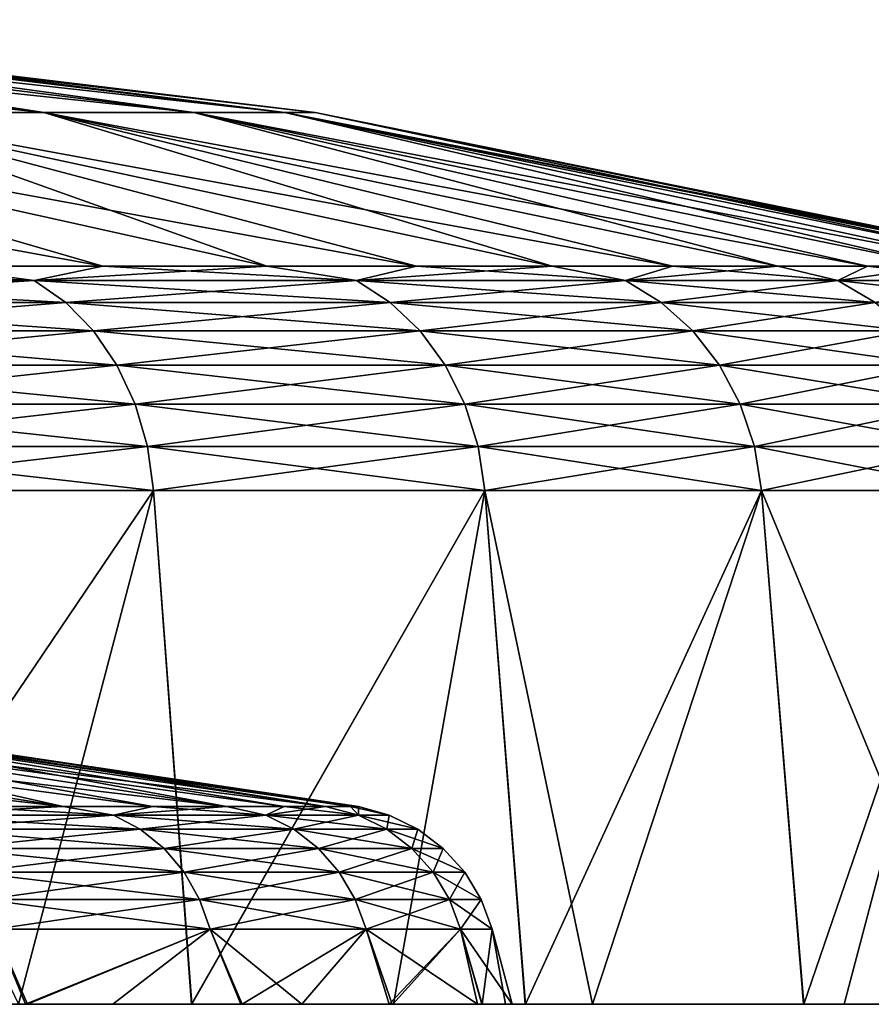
# Model space of a CAD drawing. Header units: millimetres. Extents: x -6.5 to 6.5, y -3 to 1.2.
# Tile 42 of 43: x 5 to 6, y 0 to 1.2. Entities that reach past the tile are written whole.
import ezdxf

# ---------------------------------------------------------------- set-up
doc = ezdxf.new("R2010")
doc.units = ezdxf.units.MM
doc.header["$LTSCALE"] = 65.185185
for name, color, linetype in [('1', 7, 'CONTINUOUS'), ('2', 7, 'CONTINUOUS'), ('3', 7, 'CONTINUOUS'), ('37', 7, 'CONTINUOUS'), ('38', 7, 'CONTINUOUS'), ('39', 7, 'CONTINUOUS'), ('4', 7, 'CONTINUOUS'), ('40', 7, 'CONTINUOUS'), ('5', 7, 'CONTINUOUS'), ('6', 7, 'CONTINUOUS'), ('7', 7, 'CONTINUOUS'), ('8', 7, 'CONTINUOUS'), ('9', 7, 'CONTINUOUS')]:
    doc.layers.add(name, color=color, linetype=linetype)

msp = doc.modelspace()

# ---------------------------------------------------------------- linework, layer by layer
at = {"layer": '1', "linetype": 'Continuous'}
for points in [[(4.9809, 0, -2.4627), (4.9442, 0.0886, -2.4831), (4.8996, 0, -2.6203), (4.9809, 0, -2.4627)], [(5.199, 0.0886, -1.8923), (4.9442, 0.0886, -2.4831), (4.9809, 0, -2.4627), (5.199, 0.0886, -1.8923)], [(5.2353, 0, -1.8618), (5.199, 0.0886, -1.8923), (4.9809, 0, -2.4627), (5.2353, 0, -1.8618)], [(5.3835, 0.0886, -1.2759), (5.199, 0.0886, -1.8923), (5.3075, 0, -1.6465), (5.3835, 0.0886, -1.2759)], [(5.3075, 0, -1.6465), (5.199, 0.0886, -1.8923), (5.2353, 0, -1.8618), (5.3075, 0, -1.6465)], [(5.4143, 0, -1.251), (5.3835, 0.0886, -1.2759), (5.3075, 0, -1.6465), (5.4143, 0, -1.251)], [(5.4953, 0.0886, -0.6423), (5.3835, 0.0886, -1.2759), (5.5151, 0, -0.6755), (5.4953, 0.0886, -0.6423)], [(5.5151, 0, -0.6755), (5.3835, 0.0886, -1.2759), (5.4143, 0, -1.251), (5.5151, 0, -0.6755)], [(5.5327, 0.0886), (5.4953, 0.0886, -0.6423), (5.5564, 0), (5.5327, 0.0886)], [(5.5564, 0), (5.4953, 0.0886, -0.6423), (5.5204, 0, -0.631), (5.5564, 0)], [(5.5204, 0, -0.631), (5.4953, 0.0886, -0.6423), (5.5151, 0, -0.6755), (5.5204, 0, -0.631)]]:
    msp.add_3dface(points, dxfattribs=at)
at = {"layer": '2', "linetype": 'Continuous'}
for points in [[(4.9833, 0, 2.4576), (4.6623, 0, 3.022), (4.9442, 0.0886, 2.4831), (4.9833, 0, 2.4576)], [(5.199, 0.0886, 1.8923), (4.9833, 0, 2.4576), (4.9442, 0.0886, 2.4831), (5.199, 0.0886, 1.8923)], [(5.0842, 0, 2.2414), (4.9833, 0, 2.4576), (5.199, 0.0886, 1.8923), (5.0842, 0, 2.2414)], [(5.2369, 0, 1.8575), (5.0842, 0, 2.2414), (5.199, 0.0886, 1.8923), (5.2369, 0, 1.8575)], [(5.3835, 0.0886, 1.2759), (5.2369, 0, 1.8575), (5.199, 0.0886, 1.8923), (5.3835, 0.0886, 1.2759)], [(5.4107, 0, 1.2669), (5.2369, 0, 1.8575), (5.3835, 0.0886, 1.2759), (5.4107, 0, 1.2669)], [(5.4953, 0.0886, 0.6423), (5.4107, 0, 1.2669), (5.3835, 0.0886, 1.2759), (5.4953, 0.0886, 0.6423)], [(5.4151, 0, 1.2479), (5.4107, 0, 1.2669), (5.4953, 0.0886, 0.6423), (5.4151, 0, 1.2479)], [(5.5206, 0, 0.6295), (5.4151, 0, 1.2479), (5.4953, 0.0886, 0.6423), (5.5206, 0, 0.6295)], [(5.5327, 0.0886), (5.5206, 0, 0.6295), (5.4953, 0.0886, 0.6423), (5.5327, 0.0886)], [(5.5206, 0, 0.6295), (5.5327, 0.0886), (5.5483, 0, 0.2972), (5.5206, 0, 0.6295)], [(5.5327, 0.0886), (5.5564, 0), (5.5483, 0, 0.2972), (5.5327, 0.0886)]]:
    msp.add_3dface(points, dxfattribs=at)
at = {"layer": '3', "linetype": 'Continuous'}
for points in [[(4.5324, 0, 3.2136), (4.6623, 0, 3.022), (5.0851, 0, 3.2087), (4.5324, 0, 3.2136)], [(4.5324, 0, 3.2136), (5.0851, 0, 3.2087), (4.9727, 0, 4.1858), (4.5324, 0, 3.2136)], [(4.6623, 0, 3.022), (4.9833, 0, 2.4576), (5.0851, 0, 3.2087), (4.6623, 0, 3.022)], [(4.8237, 0, -3.588), (4.7213, 0, -4.4675), (5.1774, 0, -3.9299), (4.8237, 0, -3.588)], [(4.8996, 0, -2.6203), (4.8237, 0, -3.588), (5.4161, 0, -3.5937), (4.8996, 0, -2.6203)], [(5.4161, 0, -3.5937), (4.8237, 0, -3.588), (5.1774, 0, -3.9299), (5.4161, 0, -3.5937)], [(4.9809, 0, -2.4627), (4.8996, 0, -2.6203), (5.4184, 0, -2.6171), (4.9809, 0, -2.4627)], [(4.8996, 0, -2.6203), (5.4161, 0, -3.5937), (5.4184, 0, -2.6171), (4.8996, 0, -2.6203)], [(4.9727, 0, 4.1858), (5.0851, 0, 3.2087), (5.177, 0, 3.9305), (4.9727, 0, 4.1858)], [(5.2353, 0, -1.8618), (4.9809, 0, -2.4627), (5.4184, 0, -2.6171), (5.2353, 0, -1.8618)], [(4.9833, 0, 2.4576), (5.0842, 0, 2.2414), (5.0851, 0, 3.2087), (4.9833, 0, 2.4576)], [(5.0842, 0, 2.2414), (5.2369, 0, 1.8575), (5.5855, 0, 2.2378), (5.0842, 0, 2.2414)], [(5.0842, 0, 2.2414), (5.5855, 0, 2.2378), (5.0851, 0, 3.2087), (5.0842, 0, 2.2414)], [(5.0851, 0, 3.2087), (5.5855, 0, 2.2378), (5.6511, 0, 3.2116), (5.0851, 0, 3.2087)], [(5.0851, 0, 3.2087), (5.6511, 0, 3.2116), (5.177, 0, 3.9305), (5.0851, 0, 3.2087)], [(5.6511, 0, 3.2116), (5.5716, 0, 3.3475), (5.177, 0, 3.9305), (5.6511, 0, 3.2116)], [(5.3075, 0, -1.6465), (5.2353, 0, -1.8618), (5.4184, 0, -2.6171), (5.3075, 0, -1.6465)], [(5.2369, 0, 1.8575), (5.4107, 0, 1.2669), (5.5855, 0, 2.2378), (5.2369, 0, 1.8575)], [(5.4143, 0, -1.251), (5.3075, 0, -1.6465), (5.7887, 0, -1.6461), (5.4143, 0, -1.251)], [(5.3075, 0, -1.6465), (5.4184, 0, -2.6171), (5.7887, 0, -1.6461), (5.3075, 0, -1.6465)], [(5.4107, 0, 1.2669), (5.4151, 0, 1.2479), (6.3752, 0, 1.2674), (5.4107, 0, 1.2669)], [(5.4107, 0, 1.2669), (6.3752, 0, 1.2674), (5.5855, 0, 2.2378), (5.4107, 0, 1.2669)], [(5.5151, 0, -0.6755), (5.4143, 0, -1.251), (5.7887, 0, -1.6461), (5.5151, 0, -0.6755)], [(5.4151, 0, 1.2479), (5.5206, 0, 0.6295), (6.3752, 0, 1.2674), (5.4151, 0, 1.2479)], [(5.4161, 0, -3.5937), (5.572, 0, -3.3469), (5.4184, 0, -2.6171), (5.4161, 0, -3.5937)], [(5.4184, 0, -2.6171), (5.572, 0, -3.3469), (5.9012, 0, -2.7248), (5.4184, 0, -2.6171)], [(5.9489, 0, -2.619), (5.4184, 0, -2.6171), (5.9012, 0, -2.7248), (5.9489, 0, -2.619)], [(5.4184, 0, -2.6171), (5.9489, 0, -2.619), (5.7887, 0, -1.6461), (5.4184, 0, -2.6171)], [(5.5204, 0, -0.631), (5.5151, 0, -0.6755), (6.4648, 0, -0.6754), (5.5204, 0, -0.631)], [(5.5151, 0, -0.6755), (5.7887, 0, -1.6461), (6.2874, 0, -1.6487), (5.5151, 0, -0.6755)], [(5.5151, 0, -0.6755), (6.2874, 0, -1.6487), (6.3489, 0, -1.393), (5.5151, 0, -0.6755)], [(5.5151, 0, -0.6755), (6.3489, 0, -1.393), (6.4619, 0, -0.7019), (5.5151, 0, -0.6755)], [(6.4648, 0, -0.6754), (5.5151, 0, -0.6755), (6.4619, 0, -0.7019), (6.4648, 0, -0.6754)], [(5.5564, 0), (5.5204, 0, -0.631), (6.4648, 0, -0.6754), (5.5564, 0)], [(5.5206, 0, 0.6295), (5.5483, 0, 0.2972), (6.3752, 0, 1.2674), (5.5206, 0, 0.6295)], [(5.5483, 0, 0.2972), (5.5564, 0), (6.4648, 0, -0.6754), (5.5483, 0, 0.2972)], [(5.5483, 0, 0.2972), (6.4648, 0, -0.6754), (6.4931, 0, 0.2973), (5.5483, 0, 0.2972)], [(5.5483, 0, 0.2972), (6.4931, 0, 0.2973), (6.3752, 0, 1.2674), (5.5483, 0, 0.2972)], [(5.5855, 0, 2.2378), (6.3752, 0, 1.2674), (6.1017, 0, 2.2399), (5.5855, 0, 2.2378)], [(5.5855, 0, 2.2378), (6.1017, 0, 2.2399), (5.6511, 0, 3.2116), (5.5855, 0, 2.2378)], [(6.1017, 0, 2.2399), (5.9009, 0, 2.7254), (5.6511, 0, 3.2116), (6.1017, 0, 2.2399)], [(5.9489, 0, -2.619), (6.1617, 0, -2.0697), (5.7887, 0, -1.6461), (5.9489, 0, -2.619)], [(5.7887, 0, -1.6461), (6.1617, 0, -2.0697), (6.2874, 0, -1.6487), (5.7887, 0, -1.6461)]]:
    msp.add_3dface(points, dxfattribs=at)
at = {"layer": '37', "linetype": 'Continuous'}
for points in [[(4.9012, 0.2337, 2.2058), (5.0254, 0.2337, 1.9059), (4.8354, 0.2236, 2.4284), (4.9012, 0.2337, 2.2058)], [(4.8354, 0.2236, 2.4284), (5.0254, 0.2337, 1.9059), (5.0847, 0.2236, 1.8507), (4.8354, 0.2236, 2.4284)], [(5.0254, 0.2337, 1.9059), (5.1313, 0.2337, 1.599), (5.0847, 0.2236, 1.8507), (5.0254, 0.2337, 1.9059)], [(5.1313, 0.2337, 1.599), (5.2185, 0.2337, 1.2862), (5.0847, 0.2236, 1.8507), (5.1313, 0.2337, 1.599)], [(5.0847, 0.2236, 1.8507), (5.2185, 0.2337, 1.2862), (5.2651, 0.2236, 1.2479), (5.0847, 0.2236, 1.8507)], [(5.2185, 0.2337, 1.2862), (5.2867, 0.2337, 0.9688), (5.2651, 0.2236, 1.2479), (5.2185, 0.2337, 1.2862)], [(5.2867, 0.2337, 0.9688), (5.3355, 0.2337, 0.6478), (5.2651, 0.2236, 1.2479), (5.2867, 0.2337, 0.9688)], [(5.2651, 0.2236, 1.2479), (5.3355, 0.2337, 0.6478), (5.3744, 0.2236, 0.6282), (5.2651, 0.2236, 1.2479)], [(5.3355, 0.2337, 0.6478), (5.3649, 0.2337, 0.3245), (5.3744, 0.2236, 0.6282), (5.3355, 0.2337, 0.6478)], [(5.3649, 0.2337, 0.3245), (5.3747, 0.2337), (5.3744, 0.2236, 0.6282), (5.3649, 0.2337, 0.3245)], [(5.3744, 0.2236, 0.6282), (5.3747, 0.2337), (5.411, 0.2236, 0), (5.3744, 0.2236, 0.6282)], [(4.8354, 0.2236, 2.4284), (5.0847, 0.2236, 1.8507), (4.8656, 0.2069, 2.4436), (4.8354, 0.2236, 2.4284)], [(4.8656, 0.2069, 2.4436), (5.0847, 0.2236, 1.8507), (5.1164, 0.2069, 1.8622), (4.8656, 0.2069, 2.4436)], [(5.0847, 0.2236, 1.8507), (5.2651, 0.2236, 1.2479), (5.1164, 0.2069, 1.8622), (5.0847, 0.2236, 1.8507)], [(5.1164, 0.2069, 1.8622), (5.2651, 0.2236, 1.2479), (5.298, 0.2069, 1.2557), (5.1164, 0.2069, 1.8622)], [(5.2651, 0.2236, 1.2479), (5.3744, 0.2236, 0.6282), (5.298, 0.2069, 1.2557), (5.2651, 0.2236, 1.2479)], [(5.298, 0.2069, 1.2557), (5.3744, 0.2236, 0.6282), (5.408, 0.2069, 0.6321), (5.298, 0.2069, 1.2557)], [(5.3744, 0.2236, 0.6282), (5.411, 0.2236, 0), (5.408, 0.2069, 0.6321), (5.3744, 0.2236, 0.6282)], [(5.408, 0.2069, 0.6321), (5.411, 0.2236, 0), (5.4448, 0.2069, 0), (5.408, 0.2069, 0.6321)], [(4.8656, 0.2069, 2.4436), (5.1164, 0.2069, 1.8622), (4.8925, 0.1841, 2.4571), (4.8656, 0.2069, 2.4436)], [(4.8925, 0.1841, 2.4571), (5.1164, 0.2069, 1.8622), (5.1447, 0.1841, 1.8725), (4.8925, 0.1841, 2.4571)], [(5.1164, 0.2069, 1.8622), (5.298, 0.2069, 1.2557), (5.1447, 0.1841, 1.8725), (5.1164, 0.2069, 1.8622)], [(5.1447, 0.1841, 1.8725), (5.298, 0.2069, 1.2557), (5.3273, 0.1841, 1.2626), (5.1447, 0.1841, 1.8725)], [(5.298, 0.2069, 1.2557), (5.408, 0.2069, 0.6321), (5.3273, 0.1841, 1.2626), (5.298, 0.2069, 1.2557)], [(5.3273, 0.1841, 1.2626), (5.408, 0.2069, 0.6321), (5.4378, 0.1841, 0.6356), (5.3273, 0.1841, 1.2626)], [(5.408, 0.2069, 0.6321), (5.4448, 0.2069, 0), (5.4378, 0.1841, 0.6356), (5.408, 0.2069, 0.6321)], [(5.4378, 0.1841, 0.6356), (5.4448, 0.2069, 0), (5.4748, 0.1841, 0), (5.4378, 0.1841, 0.6356)], [(4.8925, 0.1841, 2.4571), (5.1447, 0.1841, 1.8725), (4.915, 0.156, 2.4684), (4.8925, 0.1841, 2.4571)], [(4.915, 0.156, 2.4684), (5.1447, 0.1841, 1.8725), (5.1684, 0.156, 1.8811), (4.915, 0.156, 2.4684)], [(5.1447, 0.1841, 1.8725), (5.3273, 0.1841, 1.2626), (5.1684, 0.156, 1.8811), (5.1447, 0.1841, 1.8725)], [(5.1684, 0.156, 1.8811), (5.3273, 0.1841, 1.2626), (5.3518, 0.156, 1.2684), (5.1684, 0.156, 1.8811)], [(5.3273, 0.1841, 1.2626), (5.4378, 0.1841, 0.6356), (5.3518, 0.156, 1.2684), (5.3273, 0.1841, 1.2626)], [(5.3518, 0.156, 1.2684), (5.4378, 0.1841, 0.6356), (5.4629, 0.156, 0.6385), (5.3518, 0.156, 1.2684)], [(5.4378, 0.1841, 0.6356), (5.4748, 0.1841, 0), (5.4629, 0.156, 0.6385), (5.4378, 0.1841, 0.6356)], [(5.4629, 0.156, 0.6385), (5.4748, 0.1841, 0), (5.5001, 0.156, 0), (5.4629, 0.156, 0.6385)], [(4.915, 0.156, 2.4684), (5.1684, 0.156, 1.8811), (4.9325, 0.1238, 2.4772), (4.915, 0.156, 2.4684)], [(4.9325, 0.1238, 2.4772), (5.1684, 0.156, 1.8811), (5.1867, 0.1238, 1.8878), (4.9325, 0.1238, 2.4772)], [(5.1684, 0.156, 1.8811), (5.3518, 0.156, 1.2684), (5.1867, 0.1238, 1.8878), (5.1684, 0.156, 1.8811)], [(5.1867, 0.1238, 1.8878), (5.3518, 0.156, 1.2684), (5.3708, 0.1238, 1.2729), (5.1867, 0.1238, 1.8878)], [(5.3518, 0.156, 1.2684), (5.4629, 0.156, 0.6385), (5.3708, 0.1238, 1.2729), (5.3518, 0.156, 1.2684)], [(5.3708, 0.1238, 1.2729), (5.4629, 0.156, 0.6385), (5.4823, 0.1238, 0.6408), (5.3708, 0.1238, 1.2729)], [(5.4629, 0.156, 0.6385), (5.5001, 0.156, 0), (5.4823, 0.1238, 0.6408), (5.4629, 0.156, 0.6385)], [(5.4823, 0.1238, 0.6408), (5.5001, 0.156, 0), (5.5196, 0.1238, 0), (5.4823, 0.1238, 0.6408)], [(4.9442, 0.0886, 2.4831), (4.9325, 0.1238, 2.4772), (5.1867, 0.1238, 1.8878), (4.9442, 0.0886, 2.4831)], [(5.199, 0.0886, 1.8923), (4.9442, 0.0886, 2.4831), (5.1867, 0.1238, 1.8878), (5.199, 0.0886, 1.8923)], [(5.199, 0.0886, 1.8923), (5.1867, 0.1238, 1.8878), (5.3708, 0.1238, 1.2729), (5.199, 0.0886, 1.8923)], [(5.3835, 0.0886, 1.2759), (5.199, 0.0886, 1.8923), (5.3708, 0.1238, 1.2729), (5.3835, 0.0886, 1.2759)], [(5.3835, 0.0886, 1.2759), (5.3708, 0.1238, 1.2729), (5.4823, 0.1238, 0.6408), (5.3835, 0.0886, 1.2759)], [(5.4953, 0.0886, 0.6423), (5.3835, 0.0886, 1.2759), (5.4823, 0.1238, 0.6408), (5.4953, 0.0886, 0.6423)], [(5.4953, 0.0886, 0.6423), (5.4823, 0.1238, 0.6408), (5.5196, 0.1238, 0), (5.4953, 0.0886, 0.6423)], [(5.5327, 0.0886), (5.4953, 0.0886, 0.6423), (5.5196, 0.1238, 0), (5.5327, 0.0886)]]:
    msp.add_3dface(points, dxfattribs=at)
at = {"layer": '38', "linetype": 'Continuous'}
for points in [[(5.0254, 0.2337, 1.9059), (4.9012, 0.2337, 2.2058), (4.4451, 0.3259, 1.6858), (5.0254, 0.2337, 1.9059)], [(4.6159, 0.3259, 1.1377), (5.0254, 0.2337, 1.9059), (4.4451, 0.3259, 1.6858), (4.6159, 0.3259, 1.1377)], [(5.2185, 0.2337, 1.2862), (5.1313, 0.2337, 1.599), (4.6159, 0.3259, 1.1377), (5.2185, 0.2337, 1.2862)], [(4.7194, 0.3259, 0.573), (5.2185, 0.2337, 1.2862), (4.6159, 0.3259, 1.1377), (4.7194, 0.3259, 0.573)], [(5.1313, 0.2337, 1.599), (5.0254, 0.2337, 1.9059), (4.6159, 0.3259, 1.1377), (5.1313, 0.2337, 1.599)], [(5.3355, 0.2337, 0.6478), (5.2867, 0.2337, 0.9688), (4.7194, 0.3259, 0.573), (5.3355, 0.2337, 0.6478)], [(4.7541, 0.3259), (5.3355, 0.2337, 0.6478), (4.7194, 0.3259, 0.573), (4.7541, 0.3259)], [(5.2867, 0.2337, 0.9688), (5.2185, 0.2337, 1.2862), (4.7194, 0.3259, 0.573), (5.2867, 0.2337, 0.9688)], [(5.3747, 0.2337), (5.3649, 0.2337, 0.3245), (4.7541, 0.3259), (5.3747, 0.2337)], [(5.3649, 0.2337, 0.3245), (5.3355, 0.2337, 0.6478), (4.7541, 0.3259), (5.3649, 0.2337, 0.3245)]]:
    msp.add_3dface(points, dxfattribs=at)
at = {"layer": '39', "linetype": 'Continuous'}
for points in [[(4.9012, 0.2337, -2.2058), (5.0254, 0.2337, -1.9059), (4.2095, 0.3259, -2.2093), (4.9012, 0.2337, -2.2058)], [(4.2095, 0.3259, -2.2093), (5.0254, 0.2337, -1.9059), (4.4451, 0.3259, -1.6858), (4.2095, 0.3259, -2.2093)], [(5.1313, 0.2337, -1.599), (5.2185, 0.2337, -1.2862), (4.4451, 0.3259, -1.6858), (5.1313, 0.2337, -1.599)], [(4.4451, 0.3259, -1.6858), (5.2185, 0.2337, -1.2862), (4.6159, 0.3259, -1.1377), (4.4451, 0.3259, -1.6858)], [(5.0254, 0.2337, -1.9059), (5.1313, 0.2337, -1.599), (4.4451, 0.3259, -1.6858), (5.0254, 0.2337, -1.9059)], [(5.2867, 0.2337, -0.9688), (5.3355, 0.2337, -0.6478), (4.6159, 0.3259, -1.1377), (5.2867, 0.2337, -0.9688)], [(4.6159, 0.3259, -1.1377), (5.3355, 0.2337, -0.6478), (4.7194, 0.3259, -0.573), (4.6159, 0.3259, -1.1377)], [(5.2185, 0.2337, -1.2862), (5.2867, 0.2337, -0.9688), (4.6159, 0.3259, -1.1377), (5.2185, 0.2337, -1.2862)], [(5.3747, 0.2337), (4.7541, 0.3259), (4.7194, 0.3259, -0.573), (5.3747, 0.2337)], [(5.3649, 0.2337, -0.3245), (5.3747, 0.2337), (4.7194, 0.3259, -0.573), (5.3649, 0.2337, -0.3245)], [(5.3355, 0.2337, -0.6478), (5.3649, 0.2337, -0.3245), (4.7194, 0.3259, -0.573), (5.3355, 0.2337, -0.6478)]]:
    msp.add_3dface(points, dxfattribs=at)
at = {"layer": '4', "linetype": 'Continuous'}
for points in [[(5.1323, 0.6071, -3.9015), (4.7213, 0, -4.4675), (4.6804, 0.6071, -4.4335), (5.1323, 0.6071, -3.9015)], [(5.1774, 0, -3.9299), (4.7213, 0, -4.4675), (5.1323, 0.6071, -3.9015), (5.1774, 0, -3.9299)], [(5.5241, 0.6071, -3.3237), (5.1774, 0, -3.9299), (5.1323, 0.6071, -3.9015), (5.5241, 0.6071, -3.3237)], [(5.4161, 0, -3.5937), (5.1774, 0, -3.9299), (5.5241, 0.6071, -3.3237), (5.4161, 0, -3.5937)], [(5.572, 0, -3.3469), (5.4161, 0, -3.5937), (5.5241, 0.6071, -3.3237), (5.572, 0, -3.3469)], [(5.851, 0.6071, -2.707), (5.572, 0, -3.3469), (5.5241, 0.6071, -3.3237), (5.851, 0.6071, -2.707)], [(5.9012, 0, -2.7248), (5.572, 0, -3.3469), (5.851, 0.6071, -2.707), (5.9012, 0, -2.7248)], [(6.1094, 0.6071, -2.0585), (5.9012, 0, -2.7248), (5.851, 0.6071, -2.707), (6.1094, 0.6071, -2.0585)], [(5.9489, 0, -2.619), (5.9012, 0, -2.7248), (6.1094, 0.6071, -2.0585), (5.9489, 0, -2.619)], [(6.1617, 0, -2.0697), (5.9489, 0, -2.619), (6.1094, 0.6071, -2.0585), (6.1617, 0, -2.0697)]]:
    msp.add_3dface(points, dxfattribs=at)
at = {"layer": '40', "linetype": 'Continuous'}
for points in [[(5.0847, 0.2236, -1.8507), (4.9012, 0.2337, -2.2058), (4.8354, 0.2236, -2.4284), (5.0847, 0.2236, -1.8507)], [(5.0254, 0.2337, -1.9059), (4.9012, 0.2337, -2.2058), (5.0847, 0.2236, -1.8507), (5.0254, 0.2337, -1.9059)], [(5.1313, 0.2337, -1.599), (5.0254, 0.2337, -1.9059), (5.0847, 0.2236, -1.8507), (5.1313, 0.2337, -1.599)], [(5.2651, 0.2236, -1.2479), (5.1313, 0.2337, -1.599), (5.0847, 0.2236, -1.8507), (5.2651, 0.2236, -1.2479)], [(5.2185, 0.2337, -1.2862), (5.1313, 0.2337, -1.599), (5.2651, 0.2236, -1.2479), (5.2185, 0.2337, -1.2862)], [(5.2867, 0.2337, -0.9688), (5.2185, 0.2337, -1.2862), (5.2651, 0.2236, -1.2479), (5.2867, 0.2337, -0.9688)], [(5.3744, 0.2236, -0.6282), (5.2867, 0.2337, -0.9688), (5.2651, 0.2236, -1.2479), (5.3744, 0.2236, -0.6282)], [(5.3355, 0.2337, -0.6478), (5.2867, 0.2337, -0.9688), (5.3744, 0.2236, -0.6282), (5.3355, 0.2337, -0.6478)], [(5.3649, 0.2337, -0.3245), (5.3355, 0.2337, -0.6478), (5.3744, 0.2236, -0.6282), (5.3649, 0.2337, -0.3245)], [(5.411, 0.2236, 0), (5.3747, 0.2337), (5.3649, 0.2337, -0.3245), (5.411, 0.2236, 0)], [(5.411, 0.2236, 0), (5.3649, 0.2337, -0.3245), (5.3744, 0.2236, -0.6282), (5.411, 0.2236, 0)], [(5.0847, 0.2236, -1.8507), (4.8354, 0.2236, -2.4284), (5.1164, 0.2069, -1.8622), (5.0847, 0.2236, -1.8507)], [(4.8354, 0.2236, -2.4284), (4.8656, 0.2069, -2.4436), (5.1164, 0.2069, -1.8622), (4.8354, 0.2236, -2.4284)], [(5.2651, 0.2236, -1.2479), (5.0847, 0.2236, -1.8507), (5.298, 0.2069, -1.2557), (5.2651, 0.2236, -1.2479)], [(5.0847, 0.2236, -1.8507), (5.1164, 0.2069, -1.8622), (5.298, 0.2069, -1.2557), (5.0847, 0.2236, -1.8507)], [(5.3744, 0.2236, -0.6282), (5.2651, 0.2236, -1.2479), (5.408, 0.2069, -0.6321), (5.3744, 0.2236, -0.6282)], [(5.2651, 0.2236, -1.2479), (5.298, 0.2069, -1.2557), (5.408, 0.2069, -0.6321), (5.2651, 0.2236, -1.2479)], [(5.4448, 0.2069, 0), (5.411, 0.2236, 0), (5.3744, 0.2236, -0.6282), (5.4448, 0.2069, 0)], [(5.4448, 0.2069, 0), (5.3744, 0.2236, -0.6282), (5.408, 0.2069, -0.6321), (5.4448, 0.2069, 0)], [(4.8925, 0.1841, -2.4571), (5.1447, 0.1841, -1.8725), (4.8656, 0.2069, -2.4436), (4.8925, 0.1841, -2.4571)], [(4.8656, 0.2069, -2.4436), (5.1447, 0.1841, -1.8725), (5.1164, 0.2069, -1.8622), (4.8656, 0.2069, -2.4436)], [(5.1447, 0.1841, -1.8725), (5.3273, 0.1841, -1.2626), (5.1164, 0.2069, -1.8622), (5.1447, 0.1841, -1.8725)], [(5.1164, 0.2069, -1.8622), (5.3273, 0.1841, -1.2626), (5.298, 0.2069, -1.2557), (5.1164, 0.2069, -1.8622)], [(5.3273, 0.1841, -1.2626), (5.4378, 0.1841, -0.6356), (5.298, 0.2069, -1.2557), (5.3273, 0.1841, -1.2626)], [(5.298, 0.2069, -1.2557), (5.4378, 0.1841, -0.6356), (5.408, 0.2069, -0.6321), (5.298, 0.2069, -1.2557)], [(5.4748, 0.1841, 0), (5.4448, 0.2069, 0), (5.408, 0.2069, -0.6321), (5.4748, 0.1841, 0)], [(5.4378, 0.1841, -0.6356), (5.4748, 0.1841, 0), (5.408, 0.2069, -0.6321), (5.4378, 0.1841, -0.6356)], [(4.915, 0.156, -2.4684), (5.1684, 0.156, -1.8811), (4.8925, 0.1841, -2.4571), (4.915, 0.156, -2.4684)], [(4.8925, 0.1841, -2.4571), (5.1684, 0.156, -1.8811), (5.1447, 0.1841, -1.8725), (4.8925, 0.1841, -2.4571)], [(5.1684, 0.156, -1.8811), (5.3518, 0.156, -1.2684), (5.1447, 0.1841, -1.8725), (5.1684, 0.156, -1.8811)], [(5.1447, 0.1841, -1.8725), (5.3518, 0.156, -1.2684), (5.3273, 0.1841, -1.2626), (5.1447, 0.1841, -1.8725)], [(5.3518, 0.156, -1.2684), (5.4629, 0.156, -0.6385), (5.3273, 0.1841, -1.2626), (5.3518, 0.156, -1.2684)], [(5.3273, 0.1841, -1.2626), (5.4629, 0.156, -0.6385), (5.4378, 0.1841, -0.6356), (5.3273, 0.1841, -1.2626)], [(5.5001, 0.156, 0), (5.4748, 0.1841, 0), (5.4378, 0.1841, -0.6356), (5.5001, 0.156, 0)], [(5.4629, 0.156, -0.6385), (5.5001, 0.156, 0), (5.4378, 0.1841, -0.6356), (5.4629, 0.156, -0.6385)], [(4.9325, 0.1238, -2.4772), (5.1867, 0.1238, -1.8878), (4.915, 0.156, -2.4684), (4.9325, 0.1238, -2.4772)], [(4.915, 0.156, -2.4684), (5.1867, 0.1238, -1.8878), (5.1684, 0.156, -1.8811), (4.915, 0.156, -2.4684)], [(5.1867, 0.1238, -1.8878), (5.3708, 0.1238, -1.2729), (5.1684, 0.156, -1.8811), (5.1867, 0.1238, -1.8878)], [(5.1684, 0.156, -1.8811), (5.3708, 0.1238, -1.2729), (5.3518, 0.156, -1.2684), (5.1684, 0.156, -1.8811)], [(5.3708, 0.1238, -1.2729), (5.4823, 0.1238, -0.6408), (5.3518, 0.156, -1.2684), (5.3708, 0.1238, -1.2729)], [(5.3518, 0.156, -1.2684), (5.4823, 0.1238, -0.6408), (5.4629, 0.156, -0.6385), (5.3518, 0.156, -1.2684)], [(5.5196, 0.1238, 0), (5.5001, 0.156, 0), (5.4629, 0.156, -0.6385), (5.5196, 0.1238, 0)], [(5.4823, 0.1238, -0.6408), (5.5196, 0.1238, 0), (5.4629, 0.156, -0.6385), (5.4823, 0.1238, -0.6408)], [(4.9442, 0.0886, -2.4831), (5.199, 0.0886, -1.8923), (4.9325, 0.1238, -2.4772), (4.9442, 0.0886, -2.4831)], [(4.9325, 0.1238, -2.4772), (5.199, 0.0886, -1.8923), (5.1867, 0.1238, -1.8878), (4.9325, 0.1238, -2.4772)], [(5.199, 0.0886, -1.8923), (5.3835, 0.0886, -1.2759), (5.1867, 0.1238, -1.8878), (5.199, 0.0886, -1.8923)], [(5.1867, 0.1238, -1.8878), (5.3835, 0.0886, -1.2759), (5.3708, 0.1238, -1.2729), (5.1867, 0.1238, -1.8878)], [(5.3835, 0.0886, -1.2759), (5.4953, 0.0886, -0.6423), (5.3708, 0.1238, -1.2729), (5.3835, 0.0886, -1.2759)], [(5.3708, 0.1238, -1.2729), (5.4953, 0.0886, -0.6423), (5.4823, 0.1238, -0.6408), (5.3708, 0.1238, -1.2729)], [(5.4953, 0.0886, -0.6423), (5.5327, 0.0886), (5.4823, 0.1238, -0.6408), (5.4953, 0.0886, -0.6423)], [(5.5327, 0.0886), (5.5196, 0.1238, 0), (5.4823, 0.1238, -0.6408), (5.5327, 0.0886)]]:
    msp.add_3dface(points, dxfattribs=at)
at = {"layer": '5', "linetype": 'Continuous'}
for points in [[(4.5517, 0.8552, -4.3116), (4.8624, 0.8724, -3.8777), (4.9912, 0.8552, -3.7942), (4.5517, 0.8552, -4.3116)], [(4.8624, 0.8724, -3.8777), (5.0722, 0.8724, -3.5989), (4.9912, 0.8552, -3.7942), (4.8624, 0.8724, -3.8777)], [(5.0722, 0.8724, -3.5989), (5.266, 0.8724, -3.3089), (4.9912, 0.8552, -3.7942), (5.0722, 0.8724, -3.5989)], [(4.9912, 0.8552, -3.7942), (5.266, 0.8724, -3.3089), (5.3722, 0.8552, -3.2323), (4.9912, 0.8552, -3.7942)], [(5.266, 0.8724, -3.3089), (5.4433, 0.8724, -3.0084), (5.3722, 0.8552, -3.2323), (5.266, 0.8724, -3.3089)], [(5.4433, 0.8724, -3.0084), (5.6034, 0.8724, -2.6984), (5.3722, 0.8552, -3.2323), (5.4433, 0.8724, -3.0084)], [(5.3722, 0.8552, -3.2323), (5.6034, 0.8724, -2.6984), (5.6902, 0.8552, -2.6326), (5.3722, 0.8552, -3.2323)], [(5.6034, 0.8724, -2.6984), (5.7459, 0.8724, -2.38), (5.6902, 0.8552, -2.6326), (5.6034, 0.8724, -2.6984)], [(5.7459, 0.8724, -2.38), (5.8703, 0.8724, -2.0541), (5.6902, 0.8552, -2.6326), (5.7459, 0.8724, -2.38)], [(5.6902, 0.8552, -2.6326), (5.8703, 0.8724, -2.0541), (5.9415, 0.8552, -2.0019), (5.6902, 0.8552, -2.6326)], [(5.8703, 0.8724, -2.0541), (5.9762, 0.8724, -1.7217), (5.9415, 0.8552, -2.0019), (5.8703, 0.8724, -2.0541)], [(5.9762, 0.8724, -1.7217), (6.0633, 0.8724, -1.3839), (5.9415, 0.8552, -2.0019), (5.9762, 0.8724, -1.7217)], [(5.9415, 0.8552, -2.0019), (6.0633, 0.8724, -1.3839), (6.1231, 0.8552, -1.3478), (5.9415, 0.8552, -2.0019)], [(4.5517, 0.8552, -4.3116), (4.9912, 0.8552, -3.7942), (4.5856, 0.8294, -4.3437), (4.5517, 0.8552, -4.3116)], [(4.5856, 0.8294, -4.3437), (4.9912, 0.8552, -3.7942), (5.0283, 0.8294, -3.8224), (4.5856, 0.8294, -4.3437)], [(4.9912, 0.8552, -3.7942), (5.3722, 0.8552, -3.2323), (5.0283, 0.8294, -3.8224), (4.9912, 0.8552, -3.7942)], [(5.0283, 0.8294, -3.8224), (5.3722, 0.8552, -3.2323), (5.4121, 0.8294, -3.2564), (5.0283, 0.8294, -3.8224)], [(5.3722, 0.8552, -3.2323), (5.6902, 0.8552, -2.6326), (5.4121, 0.8294, -3.2564), (5.3722, 0.8552, -3.2323)], [(5.4121, 0.8294, -3.2564), (5.6902, 0.8552, -2.6326), (5.7325, 0.8294, -2.6521), (5.4121, 0.8294, -3.2564)], [(5.6902, 0.8552, -2.6326), (5.9415, 0.8552, -2.0019), (5.7325, 0.8294, -2.6521), (5.6902, 0.8552, -2.6326)], [(5.7325, 0.8294, -2.6521), (5.9415, 0.8552, -2.0019), (5.9856, 0.8294, -2.0168), (5.7325, 0.8294, -2.6521)], [(5.9415, 0.8552, -2.0019), (6.1231, 0.8552, -1.3478), (5.9856, 0.8294, -2.0168), (5.9415, 0.8552, -2.0019)], [(4.5856, 0.8294, -4.3437), (5.0283, 0.8294, -3.8224), (4.6155, 0.7957, -4.3721), (4.5856, 0.8294, -4.3437)], [(4.6155, 0.7957, -4.3721), (5.0283, 0.8294, -3.8224), (5.0612, 0.7957, -3.8474), (4.6155, 0.7957, -4.3721)], [(5.0283, 0.8294, -3.8224), (5.4121, 0.8294, -3.2564), (5.0612, 0.7957, -3.8474), (5.0283, 0.8294, -3.8224)], [(5.0612, 0.7957, -3.8474), (5.4121, 0.8294, -3.2564), (5.4475, 0.7957, -3.2777), (5.0612, 0.7957, -3.8474)], [(5.4121, 0.8294, -3.2564), (5.7325, 0.8294, -2.6521), (5.4475, 0.7957, -3.2777), (5.4121, 0.8294, -3.2564)], [(5.4475, 0.7957, -3.2777), (5.7325, 0.8294, -2.6521), (5.77, 0.7957, -2.6695), (5.4475, 0.7957, -3.2777)], [(5.7325, 0.8294, -2.6521), (5.9856, 0.8294, -2.0168), (5.77, 0.7957, -2.6695), (5.7325, 0.8294, -2.6521)], [(5.77, 0.7957, -2.6695), (5.9856, 0.8294, -2.0168), (6.0247, 0.7957, -2.03), (5.77, 0.7957, -2.6695)], [(4.6155, 0.7957, -4.3721), (5.0612, 0.7957, -3.8474), (4.6407, 0.7552, -4.3959), (4.6155, 0.7957, -4.3721)], [(4.6407, 0.7552, -4.3959), (5.0612, 0.7957, -3.8474), (5.0888, 0.7552, -3.8684), (4.6407, 0.7552, -4.3959)], [(5.0612, 0.7957, -3.8474), (5.4475, 0.7957, -3.2777), (5.0888, 0.7552, -3.8684), (5.0612, 0.7957, -3.8474)], [(5.0888, 0.7552, -3.8684), (5.4475, 0.7957, -3.2777), (5.4772, 0.7552, -3.2955), (5.0888, 0.7552, -3.8684)], [(5.4475, 0.7957, -3.2777), (5.77, 0.7957, -2.6695), (5.4772, 0.7552, -3.2955), (5.4475, 0.7957, -3.2777)], [(5.4772, 0.7552, -3.2955), (5.77, 0.7957, -2.6695), (5.8014, 0.7552, -2.684), (5.4772, 0.7552, -3.2955)], [(5.77, 0.7957, -2.6695), (6.0247, 0.7957, -2.03), (5.8014, 0.7552, -2.684), (5.77, 0.7957, -2.6695)], [(5.8014, 0.7552, -2.684), (6.0247, 0.7957, -2.03), (6.0576, 0.7552, -2.041), (5.8014, 0.7552, -2.684)], [(4.6407, 0.7552, -4.3959), (5.0888, 0.7552, -3.8684), (4.6603, 0.7093, -4.4145), (4.6407, 0.7552, -4.3959)], [(4.6603, 0.7093, -4.4145), (5.0888, 0.7552, -3.8684), (5.1103, 0.7093, -3.8847), (4.6603, 0.7093, -4.4145)], [(5.0888, 0.7552, -3.8684), (5.4772, 0.7552, -3.2955), (5.1103, 0.7093, -3.8847), (5.0888, 0.7552, -3.8684)], [(5.1103, 0.7093, -3.8847), (5.4772, 0.7552, -3.2955), (5.5003, 0.7093, -3.3094), (5.1103, 0.7093, -3.8847)], [(5.4772, 0.7552, -3.2955), (5.8014, 0.7552, -2.684), (5.5003, 0.7093, -3.3094), (5.4772, 0.7552, -3.2955)], [(5.5003, 0.7093, -3.3094), (5.8014, 0.7552, -2.684), (5.8259, 0.7093, -2.6954), (5.5003, 0.7093, -3.3094)], [(5.8014, 0.7552, -2.684), (6.0576, 0.7552, -2.041), (5.8259, 0.7093, -2.6954), (5.8014, 0.7552, -2.684)], [(5.8259, 0.7093, -2.6954), (6.0576, 0.7552, -2.041), (6.0832, 0.7093, -2.0497), (5.8259, 0.7093, -2.6954)], [(4.6737, 0.6593, -4.4272), (4.6603, 0.7093, -4.4145), (5.1103, 0.7093, -3.8847), (4.6737, 0.6593, -4.4272)], [(5.1249, 0.6593, -3.8959), (4.6737, 0.6593, -4.4272), (5.1103, 0.7093, -3.8847), (5.1249, 0.6593, -3.8959)], [(5.1249, 0.6593, -3.8959), (5.1103, 0.7093, -3.8847), (5.5003, 0.7093, -3.3094), (5.1249, 0.6593, -3.8959)], [(5.5161, 0.6593, -3.3189), (5.1249, 0.6593, -3.8959), (5.5003, 0.7093, -3.3094), (5.5161, 0.6593, -3.3189)], [(5.5161, 0.6593, -3.3189), (5.5003, 0.7093, -3.3094), (5.8259, 0.7093, -2.6954), (5.5161, 0.6593, -3.3189)], [(5.8426, 0.6593, -2.7031), (5.5161, 0.6593, -3.3189), (5.8259, 0.7093, -2.6954), (5.8426, 0.6593, -2.7031)], [(5.8426, 0.6593, -2.7031), (5.8259, 0.7093, -2.6954), (6.0832, 0.7093, -2.0497), (5.8426, 0.6593, -2.7031)], [(6.1006, 0.6593, -2.0555), (5.8426, 0.6593, -2.7031), (6.0832, 0.7093, -2.0497), (6.1006, 0.6593, -2.0555)], [(5.1249, 0.6593, -3.8959), (4.6804, 0.6071, -4.4335), (4.6737, 0.6593, -4.4272), (5.1249, 0.6593, -3.8959)], [(5.1323, 0.6071, -3.9015), (4.6804, 0.6071, -4.4335), (5.1249, 0.6593, -3.8959), (5.1323, 0.6071, -3.9015)], [(5.5161, 0.6593, -3.3189), (5.1323, 0.6071, -3.9015), (5.1249, 0.6593, -3.8959), (5.5161, 0.6593, -3.3189)], [(5.5241, 0.6071, -3.3237), (5.1323, 0.6071, -3.9015), (5.5161, 0.6593, -3.3189), (5.5241, 0.6071, -3.3237)], [(5.8426, 0.6593, -2.7031), (5.5241, 0.6071, -3.3237), (5.5161, 0.6593, -3.3189), (5.8426, 0.6593, -2.7031)], [(5.851, 0.6071, -2.707), (5.5241, 0.6071, -3.3237), (5.8426, 0.6593, -2.7031), (5.851, 0.6071, -2.707)], [(6.1006, 0.6593, -2.0555), (5.851, 0.6071, -2.707), (5.8426, 0.6593, -2.7031), (6.1006, 0.6593, -2.0555)], [(6.1094, 0.6071, -2.0585), (5.851, 0.6071, -2.707), (6.1006, 0.6593, -2.0555), (6.1094, 0.6071, -2.0585)]]:
    msp.add_3dface(points, dxfattribs=at)
at = {"layer": '6', "linetype": 'Continuous'}
for points in [[(4.5517, 0.8552, 4.3116), (4.9912, 0.8552, 3.7942), (4.6374, 0.8724, 4.1442), (4.5517, 0.8552, 4.3116)], [(4.6374, 0.8724, 4.1442), (4.9912, 0.8552, 3.7942), (4.8624, 0.8724, 3.8777), (4.6374, 0.8724, 4.1442)], [(4.8624, 0.8724, 3.8777), (4.9912, 0.8552, 3.7942), (5.0722, 0.8724, 3.5989), (4.8624, 0.8724, 3.8777)], [(4.9912, 0.8552, 3.7942), (5.3722, 0.8552, 3.2323), (5.0722, 0.8724, 3.5989), (4.9912, 0.8552, 3.7942)], [(5.0722, 0.8724, 3.5989), (5.3722, 0.8552, 3.2323), (5.266, 0.8724, 3.3089), (5.0722, 0.8724, 3.5989)], [(5.266, 0.8724, 3.3089), (5.3722, 0.8552, 3.2323), (5.4433, 0.8724, 3.0084), (5.266, 0.8724, 3.3089)], [(5.3722, 0.8552, 3.2323), (5.6902, 0.8552, 2.6326), (5.4433, 0.8724, 3.0084), (5.3722, 0.8552, 3.2323)], [(5.4433, 0.8724, 3.0084), (5.6902, 0.8552, 2.6326), (5.6034, 0.8724, 2.6984), (5.4433, 0.8724, 3.0084)], [(5.6034, 0.8724, 2.6984), (5.6902, 0.8552, 2.6326), (5.7459, 0.8724, 2.38), (5.6034, 0.8724, 2.6984)], [(5.6902, 0.8552, 2.6326), (5.9415, 0.8552, 2.0019), (5.7459, 0.8724, 2.38), (5.6902, 0.8552, 2.6326)], [(5.7459, 0.8724, 2.38), (5.9415, 0.8552, 2.0019), (5.8703, 0.8724, 2.0541), (5.7459, 0.8724, 2.38)], [(5.8703, 0.8724, 2.0541), (5.9415, 0.8552, 2.0019), (5.9762, 0.8724, 1.7217), (5.8703, 0.8724, 2.0541)], [(5.9415, 0.8552, 2.0019), (6.1231, 0.8552, 1.3478), (5.9762, 0.8724, 1.7217), (5.9415, 0.8552, 2.0019)], [(5.9762, 0.8724, 1.7217), (6.1231, 0.8552, 1.3478), (6.0633, 0.8724, 1.3839), (5.9762, 0.8724, 1.7217)], [(4.5856, 0.8294, 4.3437), (5.0283, 0.8294, 3.8224), (4.5517, 0.8552, 4.3116), (4.5856, 0.8294, 4.3437)], [(4.5517, 0.8552, 4.3116), (5.0283, 0.8294, 3.8224), (4.9912, 0.8552, 3.7942), (4.5517, 0.8552, 4.3116)], [(5.0283, 0.8294, 3.8224), (5.4121, 0.8294, 3.2564), (4.9912, 0.8552, 3.7942), (5.0283, 0.8294, 3.8224)], [(4.9912, 0.8552, 3.7942), (5.4121, 0.8294, 3.2564), (5.3722, 0.8552, 3.2323), (4.9912, 0.8552, 3.7942)], [(5.4121, 0.8294, 3.2564), (5.7325, 0.8294, 2.6521), (5.3722, 0.8552, 3.2323), (5.4121, 0.8294, 3.2564)], [(5.3722, 0.8552, 3.2323), (5.7325, 0.8294, 2.6521), (5.6902, 0.8552, 2.6326), (5.3722, 0.8552, 3.2323)], [(5.7325, 0.8294, 2.6521), (5.9856, 0.8294, 2.0168), (5.6902, 0.8552, 2.6326), (5.7325, 0.8294, 2.6521)], [(5.6902, 0.8552, 2.6326), (5.9856, 0.8294, 2.0168), (5.9415, 0.8552, 2.0019), (5.6902, 0.8552, 2.6326)], [(5.9856, 0.8294, 2.0168), (6.1686, 0.8294, 1.3578), (5.9415, 0.8552, 2.0019), (5.9856, 0.8294, 2.0168)], [(5.9415, 0.8552, 2.0019), (6.1686, 0.8294, 1.3578), (6.1231, 0.8552, 1.3478), (5.9415, 0.8552, 2.0019)], [(4.6155, 0.7957, 4.3721), (5.0612, 0.7957, 3.8474), (4.5856, 0.8294, 4.3437), (4.6155, 0.7957, 4.3721)], [(4.5856, 0.8294, 4.3437), (5.0612, 0.7957, 3.8474), (5.0283, 0.8294, 3.8224), (4.5856, 0.8294, 4.3437)], [(5.0612, 0.7957, 3.8474), (5.4475, 0.7957, 3.2777), (5.0283, 0.8294, 3.8224), (5.0612, 0.7957, 3.8474)], [(5.0283, 0.8294, 3.8224), (5.4475, 0.7957, 3.2777), (5.4121, 0.8294, 3.2564), (5.0283, 0.8294, 3.8224)], [(5.4475, 0.7957, 3.2777), (5.77, 0.7957, 2.6695), (5.4121, 0.8294, 3.2564), (5.4475, 0.7957, 3.2777)], [(5.4121, 0.8294, 3.2564), (5.77, 0.7957, 2.6695), (5.7325, 0.8294, 2.6521), (5.4121, 0.8294, 3.2564)], [(5.77, 0.7957, 2.6695), (6.0247, 0.7957, 2.03), (5.7325, 0.8294, 2.6521), (5.77, 0.7957, 2.6695)], [(5.7325, 0.8294, 2.6521), (6.0247, 0.7957, 2.03), (5.9856, 0.8294, 2.0168), (5.7325, 0.8294, 2.6521)], [(4.6407, 0.7552, 4.3959), (5.0888, 0.7552, 3.8684), (4.6155, 0.7957, 4.3721), (4.6407, 0.7552, 4.3959)], [(4.6155, 0.7957, 4.3721), (5.0888, 0.7552, 3.8684), (5.0612, 0.7957, 3.8474), (4.6155, 0.7957, 4.3721)], [(5.0888, 0.7552, 3.8684), (5.4772, 0.7552, 3.2955), (5.0612, 0.7957, 3.8474), (5.0888, 0.7552, 3.8684)], [(5.0612, 0.7957, 3.8474), (5.4772, 0.7552, 3.2955), (5.4475, 0.7957, 3.2777), (5.0612, 0.7957, 3.8474)], [(5.4772, 0.7552, 3.2955), (5.8014, 0.7552, 2.684), (5.4475, 0.7957, 3.2777), (5.4772, 0.7552, 3.2955)], [(5.4475, 0.7957, 3.2777), (5.8014, 0.7552, 2.684), (5.77, 0.7957, 2.6695), (5.4475, 0.7957, 3.2777)], [(5.8014, 0.7552, 2.684), (6.0576, 0.7552, 2.041), (5.77, 0.7957, 2.6695), (5.8014, 0.7552, 2.684)], [(5.77, 0.7957, 2.6695), (6.0576, 0.7552, 2.041), (6.0247, 0.7957, 2.03), (5.77, 0.7957, 2.6695)], [(4.6603, 0.7093, 4.4145), (5.1103, 0.7093, 3.8847), (4.6407, 0.7552, 4.3959), (4.6603, 0.7093, 4.4145)], [(4.6407, 0.7552, 4.3959), (5.1103, 0.7093, 3.8847), (5.0888, 0.7552, 3.8684), (4.6407, 0.7552, 4.3959)], [(5.1103, 0.7093, 3.8847), (5.5003, 0.7093, 3.3094), (5.0888, 0.7552, 3.8684), (5.1103, 0.7093, 3.8847)], [(5.0888, 0.7552, 3.8684), (5.5003, 0.7093, 3.3094), (5.4772, 0.7552, 3.2955), (5.0888, 0.7552, 3.8684)], [(5.5003, 0.7093, 3.3094), (5.8259, 0.7093, 2.6954), (5.4772, 0.7552, 3.2955), (5.5003, 0.7093, 3.3094)], [(5.4772, 0.7552, 3.2955), (5.8259, 0.7093, 2.6954), (5.8014, 0.7552, 2.684), (5.4772, 0.7552, 3.2955)], [(5.8259, 0.7093, 2.6954), (6.0832, 0.7093, 2.0497), (5.8014, 0.7552, 2.684), (5.8259, 0.7093, 2.6954)], [(5.8014, 0.7552, 2.684), (6.0832, 0.7093, 2.0497), (6.0576, 0.7552, 2.041), (5.8014, 0.7552, 2.684)], [(4.6737, 0.6593, 4.4272), (5.1249, 0.6593, 3.8959), (4.6603, 0.7093, 4.4145), (4.6737, 0.6593, 4.4272)], [(4.6603, 0.7093, 4.4145), (5.1249, 0.6593, 3.8959), (5.1103, 0.7093, 3.8847), (4.6603, 0.7093, 4.4145)], [(5.1249, 0.6593, 3.8959), (5.5161, 0.6593, 3.3189), (5.1103, 0.7093, 3.8847), (5.1249, 0.6593, 3.8959)], [(5.1103, 0.7093, 3.8847), (5.5161, 0.6593, 3.3189), (5.5003, 0.7093, 3.3094), (5.1103, 0.7093, 3.8847)], [(5.5161, 0.6593, 3.3189), (5.8426, 0.6593, 2.7031), (5.5003, 0.7093, 3.3094), (5.5161, 0.6593, 3.3189)], [(5.5003, 0.7093, 3.3094), (5.8426, 0.6593, 2.7031), (5.8259, 0.7093, 2.6954), (5.5003, 0.7093, 3.3094)], [(5.8426, 0.6593, 2.7031), (6.1006, 0.6593, 2.0555), (5.8259, 0.7093, 2.6954), (5.8426, 0.6593, 2.7031)], [(5.8259, 0.7093, 2.6954), (6.1006, 0.6593, 2.0555), (6.0832, 0.7093, 2.0497), (5.8259, 0.7093, 2.6954)], [(5.1249, 0.6593, 3.8959), (4.6737, 0.6593, 4.4272), (5.1323, 0.6071, 3.9015), (5.1249, 0.6593, 3.8959)], [(5.1323, 0.6071, 3.9015), (4.6737, 0.6593, 4.4272), (4.6804, 0.6071, 4.4335), (5.1323, 0.6071, 3.9015)], [(5.5161, 0.6593, 3.3189), (5.1249, 0.6593, 3.8959), (5.5241, 0.6071, 3.3237), (5.5161, 0.6593, 3.3189)], [(5.5241, 0.6071, 3.3237), (5.1249, 0.6593, 3.8959), (5.1323, 0.6071, 3.9015), (5.5241, 0.6071, 3.3237)], [(5.8426, 0.6593, 2.7031), (5.5161, 0.6593, 3.3189), (5.851, 0.6071, 2.707), (5.8426, 0.6593, 2.7031)], [(5.851, 0.6071, 2.707), (5.5161, 0.6593, 3.3189), (5.5241, 0.6071, 3.3237), (5.851, 0.6071, 2.707)], [(6.1006, 0.6593, 2.0555), (5.8426, 0.6593, 2.7031), (6.1094, 0.6071, 2.0585), (6.1006, 0.6593, 2.0555)], [(6.1094, 0.6071, 2.0585), (5.8426, 0.6593, 2.7031), (5.851, 0.6071, 2.707), (6.1094, 0.6071, 2.0585)]]:
    msp.add_3dface(points, dxfattribs=at)
at = {"layer": '7', "linetype": 'Continuous'}
for points in [[(4.9727, 0, 4.1858), (5.1323, 0.6071, 3.9015), (4.6804, 0.6071, 4.4335), (4.9727, 0, 4.1858)], [(4.9727, 0, 4.1858), (5.177, 0, 3.9305), (5.1323, 0.6071, 3.9015), (4.9727, 0, 4.1858)], [(5.177, 0, 3.9305), (5.5241, 0.6071, 3.3237), (5.1323, 0.6071, 3.9015), (5.177, 0, 3.9305)], [(5.177, 0, 3.9305), (5.5716, 0, 3.3475), (5.5241, 0.6071, 3.3237), (5.177, 0, 3.9305)], [(5.5716, 0, 3.3475), (5.6511, 0, 3.2116), (5.5241, 0.6071, 3.3237), (5.5716, 0, 3.3475)], [(5.6511, 0, 3.2116), (5.851, 0.6071, 2.707), (5.5241, 0.6071, 3.3237), (5.6511, 0, 3.2116)], [(5.6511, 0, 3.2116), (5.9009, 0, 2.7254), (5.851, 0.6071, 2.707), (5.6511, 0, 3.2116)], [(5.9009, 0, 2.7254), (6.1017, 0, 2.2399), (5.851, 0.6071, 2.707), (5.9009, 0, 2.7254)], [(6.1017, 0, 2.2399), (6.1094, 0.6071, 2.0585), (5.851, 0.6071, 2.707), (6.1017, 0, 2.2399)]]:
    msp.add_3dface(points, dxfattribs=at)
at = {"layer": '8', "linetype": 'Continuous'}
for points in [[(4.7572, 1.0539, 2.3892), (5.0024, 1.0539, 1.8207), (3.9447, 1.1634, 1.9811), (4.7572, 1.0539, 2.3892)], [(5.0024, 1.0539, 1.8207), (4.148, 1.1634, 1.5097), (3.9447, 1.1634, 1.9811), (5.0024, 1.0539, 1.8207)], [(5.0024, 1.0539, 1.8207), (5.18, 1.0539, 1.2277), (4.148, 1.1634, 1.5097), (5.0024, 1.0539, 1.8207)], [(5.18, 1.0539, 1.2277), (4.2952, 1.1634, 1.018), (4.148, 1.1634, 1.5097), (5.18, 1.0539, 1.2277)], [(5.18, 1.0539, 1.2277), (5.2875, 1.0539, 0.618), (4.2952, 1.1634, 1.018), (5.18, 1.0539, 1.2277)], [(5.2875, 1.0539, 0.618), (4.3843, 1.1634, 0.5125), (4.2952, 1.1634, 1.018), (5.2875, 1.0539, 0.618)], [(5.2875, 1.0539, 0.618), (5.3235, 1.0539), (4.3843, 1.1634, 0.5125), (5.2875, 1.0539, 0.618)], [(5.3235, 1.0539), (4.4142, 1.1634), (4.3843, 1.1634, 0.5125), (5.3235, 1.0539)], [(4.8624, 0.8724, 3.8777), (5.0722, 0.8724, 3.5989), (4.078, 1.0539, 3.4219), (4.8624, 0.8724, 3.8777)], [(4.078, 1.0539, 3.4219), (5.0722, 0.8724, 3.5989), (4.4477, 1.0539, 2.9253), (4.078, 1.0539, 3.4219)], [(5.0722, 0.8724, 3.5989), (5.266, 0.8724, 3.3089), (4.4477, 1.0539, 2.9253), (5.0722, 0.8724, 3.5989)], [(5.266, 0.8724, 3.3089), (5.4433, 0.8724, 3.0084), (4.4477, 1.0539, 2.9253), (5.266, 0.8724, 3.3089)], [(4.4477, 1.0539, 2.9253), (5.4433, 0.8724, 3.0084), (4.7572, 1.0539, 2.3892), (4.4477, 1.0539, 2.9253)], [(5.4433, 0.8724, 3.0084), (5.6034, 0.8724, 2.6984), (4.7572, 1.0539, 2.3892), (5.4433, 0.8724, 3.0084)], [(5.6034, 0.8724, 2.6984), (5.7459, 0.8724, 2.38), (4.7572, 1.0539, 2.3892), (5.6034, 0.8724, 2.6984)], [(4.7572, 1.0539, 2.3892), (5.7459, 0.8724, 2.38), (5.0024, 1.0539, 1.8207), (4.7572, 1.0539, 2.3892)], [(5.7459, 0.8724, 2.38), (5.8703, 0.8724, 2.0541), (5.0024, 1.0539, 1.8207), (5.7459, 0.8724, 2.38)], [(5.8703, 0.8724, 2.0541), (5.9762, 0.8724, 1.7217), (5.0024, 1.0539, 1.8207), (5.8703, 0.8724, 2.0541)], [(5.0024, 1.0539, 1.8207), (5.9762, 0.8724, 1.7217), (5.18, 1.0539, 1.2277), (5.0024, 1.0539, 1.8207)], [(5.9762, 0.8724, 1.7217), (6.0633, 0.8724, 1.3839), (5.18, 1.0539, 1.2277), (5.9762, 0.8724, 1.7217)], [(6.0633, 0.8724, 1.3839), (6.1314, 0.8724, 1.0418), (5.18, 1.0539, 1.2277), (6.0633, 0.8724, 1.3839)], [(5.18, 1.0539, 1.2277), (6.1314, 0.8724, 1.0418), (5.2875, 1.0539, 0.618), (5.18, 1.0539, 1.2277)], [(6.2095, 0.8724, 0.3487), (6.2193, 0.8724), (5.2875, 1.0539, 0.618), (6.2095, 0.8724, 0.3487)], [(5.2875, 1.0539, 0.618), (6.2193, 0.8724), (5.3235, 1.0539), (5.2875, 1.0539, 0.618)], [(6.1314, 0.8724, 1.0418), (6.1802, 0.8724, 0.6963), (5.2875, 1.0539, 0.618), (6.1314, 0.8724, 1.0418)], [(6.1802, 0.8724, 0.6963), (6.2095, 0.8724, 0.3487), (5.2875, 1.0539, 0.618), (6.1802, 0.8724, 0.6963)]]:
    msp.add_3dface(points, dxfattribs=at)
at = {"layer": '9', "linetype": 'Continuous'}
for points in [[(5.0024, 1.0539, -1.8207), (4.7572, 1.0539, -2.3892), (4.148, 1.1634, -1.5097), (5.0024, 1.0539, -1.8207)], [(4.2952, 1.1634, -1.018), (5.0024, 1.0539, -1.8207), (4.148, 1.1634, -1.5097), (4.2952, 1.1634, -1.018)], [(5.18, 1.0539, -1.2277), (5.0024, 1.0539, -1.8207), (4.2952, 1.1634, -1.018), (5.18, 1.0539, -1.2277)], [(4.3843, 1.1634, -0.5125), (5.18, 1.0539, -1.2277), (4.2952, 1.1634, -1.018), (4.3843, 1.1634, -0.5125)], [(4.4142, 1.1634), (5.2875, 1.0539, -0.618), (4.3843, 1.1634, -0.5125), (4.4142, 1.1634)], [(5.2875, 1.0539, -0.618), (5.18, 1.0539, -1.2277), (4.3843, 1.1634, -0.5125), (5.2875, 1.0539, -0.618)], [(4.4142, 1.1634), (5.3235, 1.0539), (5.2875, 1.0539, -0.618), (4.4142, 1.1634)], [(5.266, 0.8724, -3.3089), (5.0722, 0.8724, -3.5989), (4.4477, 1.0539, -2.9253), (5.266, 0.8724, -3.3089)], [(4.7572, 1.0539, -2.3892), (5.266, 0.8724, -3.3089), (4.4477, 1.0539, -2.9253), (4.7572, 1.0539, -2.3892)], [(5.0722, 0.8724, -3.5989), (4.8624, 0.8724, -3.8777), (4.4477, 1.0539, -2.9253), (5.0722, 0.8724, -3.5989)], [(5.6034, 0.8724, -2.6984), (5.4433, 0.8724, -3.0084), (4.7572, 1.0539, -2.3892), (5.6034, 0.8724, -2.6984)], [(5.0024, 1.0539, -1.8207), (5.6034, 0.8724, -2.6984), (4.7572, 1.0539, -2.3892), (5.0024, 1.0539, -1.8207)], [(5.4433, 0.8724, -3.0084), (5.266, 0.8724, -3.3089), (4.7572, 1.0539, -2.3892), (5.4433, 0.8724, -3.0084)], [(5.8703, 0.8724, -2.0541), (5.7459, 0.8724, -2.38), (5.0024, 1.0539, -1.8207), (5.8703, 0.8724, -2.0541)], [(5.18, 1.0539, -1.2277), (5.8703, 0.8724, -2.0541), (5.0024, 1.0539, -1.8207), (5.18, 1.0539, -1.2277)], [(5.7459, 0.8724, -2.38), (5.6034, 0.8724, -2.6984), (5.0024, 1.0539, -1.8207), (5.7459, 0.8724, -2.38)], [(6.0633, 0.8724, -1.3839), (5.9762, 0.8724, -1.7217), (5.18, 1.0539, -1.2277), (6.0633, 0.8724, -1.3839)], [(5.2875, 1.0539, -0.618), (6.0633, 0.8724, -1.3839), (5.18, 1.0539, -1.2277), (5.2875, 1.0539, -0.618)], [(5.9762, 0.8724, -1.7217), (5.8703, 0.8724, -2.0541), (5.18, 1.0539, -1.2277), (5.9762, 0.8724, -1.7217)], [(6.1802, 0.8724, -0.6963), (6.1314, 0.8724, -1.0418), (5.2875, 1.0539, -0.618), (6.1802, 0.8724, -0.6963)], [(5.3235, 1.0539), (6.1802, 0.8724, -0.6963), (5.2875, 1.0539, -0.618), (5.3235, 1.0539)], [(6.1314, 0.8724, -1.0418), (6.0633, 0.8724, -1.3839), (5.2875, 1.0539, -0.618), (6.1314, 0.8724, -1.0418)], [(6.2193, 0.8724), (6.2095, 0.8724, -0.3487), (5.3235, 1.0539), (6.2193, 0.8724)], [(6.2095, 0.8724, -0.3487), (6.1802, 0.8724, -0.6963), (5.3235, 1.0539), (6.2095, 0.8724, -0.3487)]]:
    msp.add_3dface(points, dxfattribs=at)

doc.saveas('drawing.dxf')
